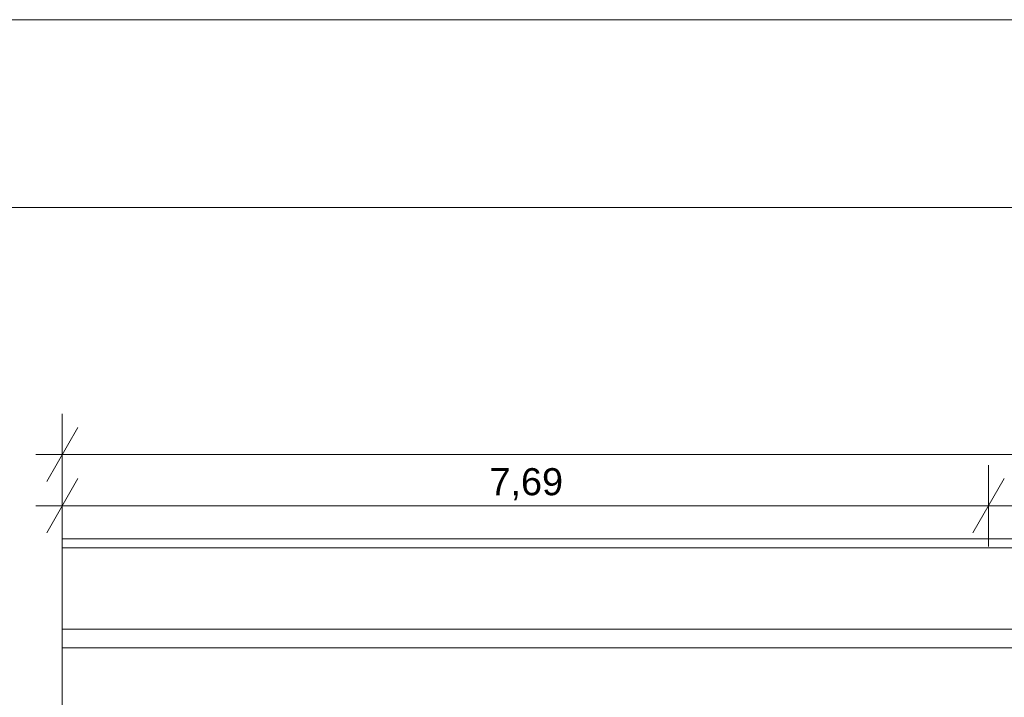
# Model space of a CAD drawing. Header units: millimetres. Extents: x 0 to 723, y 0 to 672.
# Tile 22 of 28: x 504 to 558, y 635 to 672. Entities that reach past the tile are written whole.
import ezdxf
from ezdxf.xclip import XClip

# ---------------------------------------------------------------- set-up
doc = ezdxf.new("R2010")
doc.units = ezdxf.units.MM
doc.header["$MEASUREMENT"] = 0
doc.header["$XCLIPFRAME"] = 0
for name, color, linetype in [('Cobertura.ARQ', 7, 'Continuous'), ('Cotas - Geral.2D', 7, 'Continuous'), ('Desenho 2D - Geral.2D', 7, 'Continuous')]:
    doc.layers.add(name, color=color, linetype=linetype)
doc.styles.add('GENERATED_STYLE_1', font='txt')

# ---------------------------------------------------------------- blocks, each defined once
blk = doc.blocks.new('Desenho_2_2', base_point=(-392.832, 470.64))
at = {"layer": 'Cobertura.ARQ', "color": 7, "linetype": 'Continuous', "lineweight": 0, "flags": 128}
for points in [[(506.244, 643.605), (681.021, 643.605)], [(506.244, 643.112), (506.244, 643.605)], [(506.244, 643.112), (681.021, 643.112)], [(506.244, 637.578), (506.244, 643.112)], [(506.244, 638.597), (681.021, 638.597)], [(506.244, 633.062), (506.244, 638.597)], [(681.021, 637.578), (506.244, 637.578)]]:
    blk.add_lwpolyline(points, dxfattribs=at)
at = {"layer": 'Cotas - Geral.2D', "color": 7, "linetype": 'Continuous', "lineweight": 0}
for p, q in [((506.244, 646.019), (506.244, 650.519)), ((507.11, 649.769), (505.378, 646.769)), ((504.777, 648.269), (506.244, 648.269)), ((506.244, 648.269), (672.522, 648.269)), ((506.244, 643.187), (506.244, 647.687)), ((557.511, 643.187), (557.511, 647.687)), ((507.11, 646.937), (505.378, 643.937)), ((558.377, 646.937), (556.645, 643.937)), ((504.777, 645.437), (506.244, 645.437)), ((506.244, 645.437), (557.511, 645.437)), ((557.511, 645.437), (620.852, 645.437))]:
    blk.add_line(p, q, dxfattribs=at)
at = {"layer": 'Cotas - Geral.2D', "color": 7, "linetype": 'Continuous', "lineweight": 0, "insert": (529.882, 645.737), "char_height": 1.5, "width": 3.99087, "attachment_point": 7, "style": 'GENERATED_STYLE_1'}
blk.add_mtext('\\A1;{\\pql;\\fArial|b0|i0|c0|p38;7,69}', dxfattribs=at)

msp = doc.modelspace()

# ---------------------------------------------------------------- linework, layer by layer
at = {"layer": 'Desenho 2D - Geral.2D', "color": 7, "linetype": 'Continuous', "lineweight": 0}
for p, q in [((722.541, 672.342), (0, 672.342)), ((712.541, 661.954), (34.511, 661.954))]:
    msp.add_line(p, q, dxfattribs=at)

# ---------------------------------------------------------------- block references
at = {"color": 7, "linetype": 'Continuous', "lineweight": 0}
ref = msp.add_blockref('Desenho_2_2', (-392.832, 470.64), dxfattribs=at)
XClip(ref).set_block_clipping_path([(481.2565355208, 323.9834960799), (703.3929709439, 655.0257970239)])

doc.saveas('drawing.dxf')
